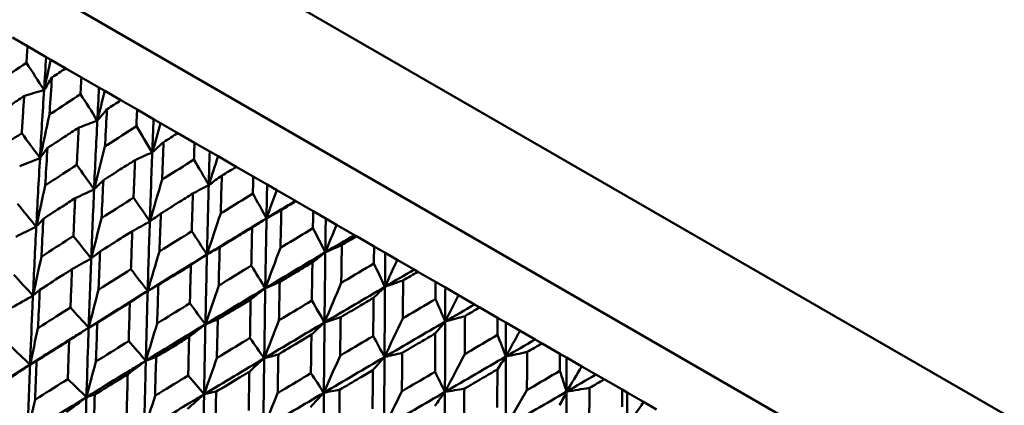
# Model space of a CAD drawing. Header units: millimetres. Extents: x 626 to 2725, y 57 to 2097.
# Tile 17 of 133: x 890 to 907, y 138 to 145. Entities that reach past the tile are written whole.
import ezdxf

# ---------------------------------------------------------------- set-up
doc = ezdxf.new("R2010")
doc.units = ezdxf.units.MM
doc.header["$LTSCALE"] = 10
doc.layers.add('Widoczne (ISO)', color=7, linetype='Continuous', lineweight=50)

msp = doc.modelspace()

# ---------------------------------------------------------------- linework, layer by layer
at = {"layer": 'Widoczne (ISO)'}
for p, q in [((883.872, 151.299), (916.78, 132.299)), ((883.754, 149.095), (914.931, 131.095)), ((889.694, 144.511), (889.43, 144.663)), ((889.694, 144.511), (890.02, 144.322)), ((890.02, 144.322), (890.099, 144.277)), ((890.099, 144.277), (890.362, 144.125)), ((890.636, 143.967), (890.362, 144.125)), ((890.636, 143.967), (890.943, 143.79)), ((890.943, 143.79), (891.045, 143.731)), ((891.045, 143.731), (891.327, 143.568)), ((891.61, 143.405), (891.327, 143.568)), ((891.61, 143.405), (891.897, 143.239)), ((891.897, 143.239), (892.021, 143.167)), ((892.021, 143.167), (892.322, 142.994)), ((892.612, 142.826), (892.322, 142.994)), ((892.612, 142.826), (892.878, 142.673)), ((892.878, 142.673), (893.025, 142.588)), ((893.025, 142.588), (893.342, 142.404)), ((893.639, 142.233), (893.342, 142.404)), ((893.639, 142.233), (893.882, 142.093)), ((893.882, 142.093), (894.051, 141.995)), ((894.051, 141.995), (894.375, 141.808)), ((894.375, 141.808), (894.384, 141.803)), ((894.687, 141.628), (894.384, 141.803)), ((894.687, 141.628), (894.906, 141.501)), ((894.906, 141.501), (895.096, 141.392)), ((895.096, 141.392), (895.407, 141.212)), ((895.407, 141.212), (895.444, 141.191)), ((895.751, 141.014), (895.444, 141.191)), ((895.751, 141.014), (895.946, 140.901)), ((895.946, 140.901), (896.156, 140.78)), ((896.156, 140.78), (896.453, 140.608)), ((896.453, 140.608), (896.517, 140.571)), ((896.827, 140.393), (896.517, 140.571)), ((896.827, 140.393), (896.997, 140.294)), ((896.997, 140.294), (897.226, 140.162)), ((897.226, 140.162), (897.508, 139.999)), ((897.508, 139.999), (897.599, 139.947)), ((897.911, 139.767), (897.599, 139.947)), ((897.911, 139.767), (898.055, 139.683)), ((898.055, 139.683), (898.303, 139.54)), ((898.303, 139.54), (898.569, 139.387)), ((898.569, 139.387), (898.687, 139.319)), ((898.999, 139.139), (898.687, 139.319)), ((898.999, 139.139), (899.117, 139.07)), ((899.117, 139.07), (899.382, 138.917)), ((899.382, 138.917), (899.63, 138.774)), ((899.63, 138.774), (899.774, 138.691)), ((900.086, 138.511), (899.774, 138.691)), ((898.423, 138.501), (898.051, 137.857)), ((900.086, 138.511), (900.177, 138.458)), ((900.177, 138.458), (900.459, 138.295)), ((900.459, 138.295), (900.688, 138.163))]:
    msp.add_line(p, q, dxfattribs=at)
msp.add_circle((880.327, 107.158), 50, dxfattribs=at)
for points, knots in [([(889.674, 144.223), (889.674, 144.223), (889.674, 144.224), (889.681, 144.32), (889.687, 144.415), (889.694, 144.511)], [0.02951568, 0.02951568, 0.02951568, 0.02951568, 0.02969929, 0.02969929, 0.05939589, 0.05939589, 0.05939589, 0.05939589]), ([(889.142, 143.859), (889.157, 143.869), (889.171, 143.88), (889.349, 144.001), (889.511, 144.112), (889.674, 144.223)], [0.0853813, 0.0853813, 0.0853813, 0.0853813, 0.09097809, 0.09097809, 0.15214536, 0.15214536, 0.15214536, 0.15214536]), ([(890.362, 144.125), (890.282, 144.072), (890.202, 144.019), (890.121, 143.966), (890.121, 143.965), (890.12, 143.965)], [0, 0, 0, 0, 0.02969567, 0.02969567, 0.02988021, 0.02988021, 0.02988021, 0.02988021]), ([(890.12, 143.965), (890.107, 143.768), (890.094, 143.571), (890.081, 143.355), (890.08, 143.337), (890.078, 143.319)], [0.0297954, 0.0297954, 0.0297954, 0.0297954, 0.09092493, 0.09092493, 0.09655955, 0.09655955, 0.09655955, 0.09655955]), ([(890.62, 143.677), (890.62, 143.678), (890.62, 143.678), (890.625, 143.775), (890.63, 143.871), (890.636, 143.967)], [0.02951568, 0.02951568, 0.02951568, 0.02951568, 0.02969929, 0.02969929, 0.05939589, 0.05939589, 0.05939589, 0.05939589]), ([(889.635, 143.641), (889.552, 143.586), (889.47, 143.531), (889.291, 143.411), (889.194, 143.345), (889.098, 143.28)], [0.03078053, 0.03078053, 0.03078053, 0.03078053, 0.06149921, 0.06149921, 0.09773041, 0.09773041, 0.09773041, 0.09773041]), ([(889.593, 142.994), (889.6, 143.111), (889.608, 143.228), (889.622, 143.444), (889.628, 143.542), (889.635, 143.641)], [0.02528165, 0.02528165, 0.02528165, 0.02528165, 0.06150593, 0.06150593, 0.09223152, 0.09223152, 0.09223152, 0.09223152]), ([(890.078, 143.319), (890.093, 143.329), (890.109, 143.339), (890.289, 143.458), (890.454, 143.568), (890.62, 143.677)], [0.0853813, 0.0853813, 0.0853813, 0.0853813, 0.09097809, 0.09097809, 0.15214536, 0.15214536, 0.15214536, 0.15214536]), ([(891.327, 143.568), (891.246, 143.516), (891.164, 143.463), (891.083, 143.411), (891.082, 143.41), (891.082, 143.41)], [0, 0, 0, 0, 0.02969567, 0.02969567, 0.02988021, 0.02988021, 0.02988021, 0.02988021]), ([(891.082, 143.41), (891.071, 143.212), (891.061, 143.013), (891.05, 142.795), (891.049, 142.777), (891.048, 142.759)], [0.0297954, 0.0297954, 0.0297954, 0.0297954, 0.09092493, 0.09092493, 0.09655955, 0.09655955, 0.09655955, 0.09655955]), ([(891.597, 143.113), (891.597, 143.113), (891.597, 143.114), (891.601, 143.211), (891.605, 143.308), (891.61, 143.405)], [0.02951568, 0.02951568, 0.02951568, 0.02951568, 0.02969929, 0.02969929, 0.05939589, 0.05939589, 0.05939589, 0.05939589]), ([(890.588, 143.091), (890.504, 143.037), (890.421, 142.982), (890.239, 142.863), (890.141, 142.799), (890.042, 142.735)], [0.03078053, 0.03078053, 0.03078053, 0.03078053, 0.06149921, 0.06149921, 0.09773041, 0.09773041, 0.09773041, 0.09773041]), ([(890.555, 142.439), (890.561, 142.557), (890.567, 142.674), (890.578, 142.891), (890.583, 142.991), (890.588, 143.091)], [0.02528165, 0.02528165, 0.02528165, 0.02528165, 0.06150593, 0.06150593, 0.09223152, 0.09223152, 0.09223152, 0.09223152]), ([(891.048, 142.759), (891.063, 142.769), (891.079, 142.779), (891.261, 142.897), (891.429, 143.005), (891.597, 143.113)], [0.0853813, 0.0853813, 0.0853813, 0.0853813, 0.09097809, 0.09097809, 0.15214536, 0.15214536, 0.15214536, 0.15214536]), ([(889.05, 142.629), (889.073, 142.644), (889.095, 142.659), (889.275, 142.781), (889.434, 142.888), (889.593, 142.994)], [0.0806421, 0.0806421, 0.0806421, 0.0806421, 0.08897282, 0.08897282, 0.14811965, 0.14811965, 0.14811965, 0.14811965]), ([(892.322, 142.994), (892.239, 142.942), (892.157, 142.89), (892.074, 142.838), (892.074, 142.838), (892.073, 142.838)], [0, 0, 0, 0, 0.02969567, 0.02969567, 0.02988021, 0.02988021, 0.02988021, 0.02988021]), ([(890.042, 142.735), (890.031, 142.543), (890.019, 142.352), (890.007, 142.133), (890.005, 142.106), (890.004, 142.079)], [0.02983351, 0.02983351, 0.02983351, 0.02983351, 0.0889495, 0.0889495, 0.09731113, 0.09731113, 0.09731113, 0.09731113]), ([(892.073, 142.838), (892.065, 142.638), (892.057, 142.438), (892.048, 142.219), (892.047, 142.201), (892.046, 142.182)], [0.0297954, 0.0297954, 0.0297954, 0.0297954, 0.09092493, 0.09092493, 0.09655955, 0.09655955, 0.09655955, 0.09655955]), ([(892.603, 142.532), (892.603, 142.533), (892.603, 142.533), (892.606, 142.631), (892.609, 142.729), (892.612, 142.826)], [0.02951568, 0.02951568, 0.02951568, 0.02951568, 0.02969929, 0.02969929, 0.05939589, 0.05939589, 0.05939589, 0.05939589]), ([(891.573, 142.522), (891.488, 142.469), (891.403, 142.415), (891.218, 142.298), (891.119, 142.234), (891.019, 142.171)], [0.03078053, 0.03078053, 0.03078053, 0.03078053, 0.06149921, 0.06149921, 0.09773041, 0.09773041, 0.09773041, 0.09773041]), ([(891.547, 141.866), (891.551, 141.985), (891.556, 142.103), (891.565, 142.322), (891.569, 142.422), (891.573, 142.522)], [0.02528165, 0.02528165, 0.02528165, 0.02528165, 0.06150593, 0.06150593, 0.09223152, 0.09223152, 0.09223152, 0.09223152]), ([(892.046, 142.182), (892.062, 142.192), (892.078, 142.202), (892.263, 142.319), (892.433, 142.425), (892.603, 142.532)], [0.0853813, 0.0853813, 0.0853813, 0.0853813, 0.09097809, 0.09097809, 0.15214536, 0.15214536, 0.15214536, 0.15214536]), ([(890.004, 142.079), (890.026, 142.094), (890.049, 142.108), (890.232, 142.229), (890.393, 142.334), (890.555, 142.439)], [0.0806421, 0.0806421, 0.0806421, 0.0806421, 0.08897282, 0.08897282, 0.14811965, 0.14811965, 0.14811965, 0.14811965]), ([(893.342, 142.404), (893.259, 142.353), (893.175, 142.302), (893.092, 142.251), (893.091, 142.251), (893.091, 142.25)], [0, 0, 0, 0, 0.02969567, 0.02969567, 0.02988021, 0.02988021, 0.02988021, 0.02988021]), ([(891.019, 142.171), (891.01, 141.978), (891.001, 141.785), (890.991, 141.565), (890.99, 141.538), (890.988, 141.51)], [0.02983351, 0.02983351, 0.02983351, 0.02983351, 0.0889495, 0.0889495, 0.09731113, 0.09731113, 0.09731113, 0.09731113]), ([(893.091, 142.25), (893.084, 142.049), (893.078, 141.848), (893.071, 141.628), (893.071, 141.61), (893.07, 141.591)], [0.0297954, 0.0297954, 0.0297954, 0.0297954, 0.09092493, 0.09092493, 0.09655955, 0.09655955, 0.09655955, 0.09655955]), ([(893.632, 141.938), (893.632, 141.938), (893.632, 141.939), (893.635, 142.037), (893.637, 142.135), (893.639, 142.233)], [0.02951568, 0.02951568, 0.02951568, 0.02951568, 0.02969929, 0.02969929, 0.05939589, 0.05939589, 0.05939589, 0.05939589]), ([(890.527, 141.856), (890.452, 141.808), (890.378, 141.76), (890.193, 141.641), (890.082, 141.57), (889.971, 141.498)], [0.03448054, 0.03448054, 0.03448054, 0.03448054, 0.06157222, 0.06157222, 0.10209717, 0.10209717, 0.10209717, 0.10209717]), ([(890.496, 141.195), (890.502, 141.327), (890.508, 141.459), (890.518, 141.679), (890.522, 141.768), (890.527, 141.856)], [0.02104899, 0.02104899, 0.02104899, 0.02104899, 0.0615671, 0.0615671, 0.08866561, 0.08866561, 0.08866561, 0.08866561]), ([(890.988, 141.51), (891.011, 141.525), (891.034, 141.54), (891.22, 141.658), (891.383, 141.762), (891.547, 141.866)], [0.0806421, 0.0806421, 0.0806421, 0.0806421, 0.08897282, 0.08897282, 0.14811965, 0.14811965, 0.14811965, 0.14811965]), ([(892.584, 141.938), (892.498, 141.885), (892.413, 141.832), (892.226, 141.716), (892.125, 141.653), (892.024, 141.591)], [0.03078053, 0.03078053, 0.03078053, 0.03078053, 0.06149921, 0.06149921, 0.09773041, 0.09773041, 0.09773041, 0.09773041]), ([(892.565, 141.278), (892.568, 141.397), (892.572, 141.516), (892.578, 141.736), (892.581, 141.837), (892.584, 141.938)], [0.02528165, 0.02528165, 0.02528165, 0.02528165, 0.06150593, 0.06150593, 0.09223152, 0.09223152, 0.09223152, 0.09223152]), ([(893.07, 141.591), (893.086, 141.601), (893.102, 141.611), (893.289, 141.726), (893.46, 141.832), (893.632, 141.938)], [0.0853813, 0.0853813, 0.0853813, 0.0853813, 0.09097809, 0.09097809, 0.15214536, 0.15214536, 0.15214536, 0.15214536]), ([(894.13, 141.65), (894.126, 141.448), (894.121, 141.246), (894.116, 141.025), (894.116, 141.007), (894.115, 140.988)], [0.0297954, 0.0297954, 0.0297954, 0.0297954, 0.09092493, 0.09092493, 0.09655955, 0.09655955, 0.09655955, 0.09655955]), ([(894.384, 141.803), (894.3, 141.752), (894.216, 141.702), (894.131, 141.651), (894.131, 141.65), (894.13, 141.65)], [0, 0, 0, 0, 0.02969567, 0.02969567, 0.02988021, 0.02988021, 0.02988021, 0.02988021]), ([(889.971, 141.498), (889.961, 141.305), (889.951, 141.112), (889.94, 140.891), (889.938, 140.862), (889.937, 140.834)], [0.02530969, 0.02530969, 0.02530969, 0.02530969, 0.08465152, 0.08465152, 0.09334823, 0.09334823, 0.09334823, 0.09334823]), ([(892.024, 141.591), (892.017, 141.397), (892.01, 141.203), (892.002, 140.981), (892.001, 140.954), (892, 140.926)], [0.02983351, 0.02983351, 0.02983351, 0.02983351, 0.0889495, 0.0889495, 0.09731113, 0.09731113, 0.09731113, 0.09731113]), ([(894.682, 141.331), (894.682, 141.332), (894.682, 141.333), (894.684, 141.432), (894.685, 141.53), (894.687, 141.628)], [0.02951568, 0.02951568, 0.02951568, 0.02951568, 0.02969929, 0.02969929, 0.05939589, 0.05939589, 0.05939589, 0.05939589]), ([(893.619, 141.341), (893.532, 141.288), (893.446, 141.236), (893.257, 141.121), (893.155, 141.059), (893.053, 140.996)], [0.03078053, 0.03078053, 0.03078053, 0.03078053, 0.06149921, 0.06149921, 0.09773041, 0.09773041, 0.09773041, 0.09773041]), ([(893.605, 140.678), (893.608, 140.797), (893.61, 140.917), (893.615, 141.138), (893.617, 141.239), (893.619, 141.341)], [0.02528165, 0.02528165, 0.02528165, 0.02528165, 0.06150593, 0.06150593, 0.09223152, 0.09223152, 0.09223152, 0.09223152]), ([(894.115, 140.988), (894.131, 140.997), (894.147, 141.007), (894.336, 141.122), (894.509, 141.227), (894.682, 141.331)], [0.0853813, 0.0853813, 0.0853813, 0.0853813, 0.09097809, 0.09097809, 0.15214536, 0.15214536, 0.15214536, 0.15214536]), ([(889.937, 140.834), (889.96, 140.849), (889.984, 140.865), (890.17, 140.985), (890.333, 141.09), (890.496, 141.195)], [0.07597559, 0.07597559, 0.07597559, 0.07597559, 0.08464777, 0.08464777, 0.14401425, 0.14401425, 0.14401425, 0.14401425]), ([(891.525, 141.279), (891.45, 141.232), (891.375, 141.185), (891.187, 141.067), (891.075, 140.996), (890.963, 140.926)], [0.03448054, 0.03448054, 0.03448054, 0.03448054, 0.06157222, 0.06157222, 0.10209717, 0.10209717, 0.10209717, 0.10209717]), ([(891.502, 140.614), (891.506, 140.747), (891.511, 140.88), (891.519, 141.102), (891.522, 141.19), (891.525, 141.279)], [0.02104899, 0.02104899, 0.02104899, 0.02104899, 0.0615671, 0.0615671, 0.08866561, 0.08866561, 0.08866561, 0.08866561]), ([(892, 140.926), (892.023, 140.941), (892.046, 140.955), (892.235, 141.073), (892.4, 141.175), (892.565, 141.278)], [0.0806421, 0.0806421, 0.0806421, 0.0806421, 0.08897282, 0.08897282, 0.14811965, 0.14811965, 0.14811965, 0.14811965]), ([(895.444, 141.191), (895.359, 141.141), (895.275, 141.09), (895.189, 141.04), (895.189, 141.04), (895.188, 141.039)], [0, 0, 0, 0, 0.02969567, 0.02969567, 0.02988021, 0.02988021, 0.02988021, 0.02988021]), ([(893.053, 140.996), (893.047, 140.802), (893.042, 140.607), (893.036, 140.384), (893.036, 140.356), (893.035, 140.329)], [0.02983351, 0.02983351, 0.02983351, 0.02983351, 0.0889495, 0.0889495, 0.09731113, 0.09731113, 0.09731113, 0.09731113]), ([(895.188, 141.039), (895.185, 140.837), (895.181, 140.634), (895.178, 140.412), (895.177, 140.393), (895.177, 140.375)], [0.0297954, 0.0297954, 0.0297954, 0.0297954, 0.09092493, 0.09092493, 0.09655955, 0.09655955, 0.09655955, 0.09655955]), ([(895.748, 140.716), (895.748, 140.717), (895.748, 140.717), (895.749, 140.817), (895.75, 140.915), (895.751, 141.014)], [0.02951568, 0.02951568, 0.02951568, 0.02951568, 0.02969929, 0.02969929, 0.05939589, 0.05939589, 0.05939589, 0.05939589]), ([(890.963, 140.926), (890.954, 140.732), (890.946, 140.537), (890.938, 140.315), (890.936, 140.286), (890.935, 140.258)], [0.02530969, 0.02530969, 0.02530969, 0.02530969, 0.08465152, 0.08465152, 0.09334823, 0.09334823, 0.09334823, 0.09334823]), ([(890.471, 140.614), (890.407, 140.574), (890.342, 140.533), (890.154, 140.413), (890.031, 140.334), (889.908, 140.256)], [0.03825175, 0.03825175, 0.03825175, 0.03825175, 0.06160817, 0.06160817, 0.10638617, 0.10638617, 0.10638617, 0.10638617]), ([(890.444, 139.946), (890.45, 140.093), (890.456, 140.239), (890.465, 140.462), (890.468, 140.538), (890.471, 140.614)], [0.01681985, 0.01681985, 0.01681985, 0.01681985, 0.06159108, 0.06159108, 0.08495433, 0.08495433, 0.08495433, 0.08495433]), ([(890.935, 140.258), (890.959, 140.273), (890.983, 140.288), (891.172, 140.407), (891.337, 140.511), (891.502, 140.614)], [0.07597559, 0.07597559, 0.07597559, 0.07597559, 0.08464777, 0.08464777, 0.14401425, 0.14401425, 0.14401425, 0.14401425]), ([(892.549, 140.688), (892.473, 140.641), (892.397, 140.595), (892.207, 140.478), (892.094, 140.408), (891.98, 140.338)], [0.03448054, 0.03448054, 0.03448054, 0.03448054, 0.06157222, 0.06157222, 0.10209717, 0.10209717, 0.10209717, 0.10209717]), ([(892.532, 140.02), (892.535, 140.153), (892.538, 140.287), (892.544, 140.51), (892.547, 140.599), (892.549, 140.688)], [0.02104899, 0.02104899, 0.02104899, 0.02104899, 0.0615671, 0.0615671, 0.08866561, 0.08866561, 0.08866561, 0.08866561]), ([(893.035, 140.329), (893.058, 140.343), (893.082, 140.357), (893.272, 140.474), (893.438, 140.576), (893.605, 140.678)], [0.0806421, 0.0806421, 0.0806421, 0.0806421, 0.08897282, 0.08897282, 0.14811965, 0.14811965, 0.14811965, 0.14811965]), ([(894.673, 140.732), (894.586, 140.68), (894.498, 140.628), (894.308, 140.514), (894.205, 140.452), (894.102, 140.391)], [0.03078053, 0.03078053, 0.03078053, 0.03078053, 0.06149921, 0.06149921, 0.09773041, 0.09773041, 0.09773041, 0.09773041]), ([(894.664, 140.067), (894.665, 140.187), (894.667, 140.307), (894.67, 140.529), (894.672, 140.631), (894.673, 140.732)], [0.02528165, 0.02528165, 0.02528165, 0.02528165, 0.06150593, 0.06150593, 0.09223152, 0.09223152, 0.09223152, 0.09223152]), ([(895.177, 140.375), (895.193, 140.384), (895.209, 140.394), (895.399, 140.508), (895.573, 140.612), (895.748, 140.716)], [0.0853813, 0.0853813, 0.0853813, 0.0853813, 0.09097809, 0.09097809, 0.15214536, 0.15214536, 0.15214536, 0.15214536]), ([(896.517, 140.571), (896.432, 140.521), (896.347, 140.471), (896.261, 140.421), (896.261, 140.421), (896.26, 140.42)], [0, 0, 0, 0, 0.02969567, 0.02969567, 0.02988021, 0.02988021, 0.02988021, 0.02988021]), ([(891.98, 140.338), (891.974, 140.143), (891.968, 139.948), (891.961, 139.724), (891.96, 139.695), (891.959, 139.666)], [0.02530969, 0.02530969, 0.02530969, 0.02530969, 0.08465152, 0.08465152, 0.09334823, 0.09334823, 0.09334823, 0.09334823]), ([(894.102, 140.391), (894.098, 140.195), (894.094, 139.999), (894.09, 139.776), (894.089, 139.748), (894.089, 139.72)], [0.02983351, 0.02983351, 0.02983351, 0.02983351, 0.0889495, 0.0889495, 0.09731113, 0.09731113, 0.09731113, 0.09731113]), ([(896.26, 140.42), (896.257, 140.217), (896.255, 140.014), (896.252, 139.792), (896.252, 139.773), (896.252, 139.754)], [0.0297954, 0.0297954, 0.0297954, 0.0297954, 0.09092493, 0.09092493, 0.09655955, 0.09655955, 0.09655955, 0.09655955]), ([(896.825, 140.094), (896.825, 140.095), (896.825, 140.095), (896.826, 140.195), (896.826, 140.294), (896.827, 140.393)], [0.02951568, 0.02951568, 0.02951568, 0.02951568, 0.02969929, 0.02969929, 0.05939589, 0.05939589, 0.05939589, 0.05939589]), ([(889.738, 138.949), (889.75, 139.248), (889.762, 139.547), (889.78, 139.949), (889.784, 140.052), (889.789, 140.156)], [0.3692784, 0.3692784, 0.3692784, 0.3692784, 0.4608442, 0.4608442, 0.492629, 0.492629, 0.492629, 0.492629]), ([(889.908, 140.256), (889.899, 140.061), (889.89, 139.867), (889.88, 139.643), (889.878, 139.614), (889.877, 139.586)], [0.02053386, 0.02053386, 0.02053386, 0.02053386, 0.08016461, 0.08016461, 0.08898694, 0.08898694, 0.08898694, 0.08898694]), ([(895.742, 140.115), (895.654, 140.063), (895.566, 140.011), (895.375, 139.898), (895.271, 139.837), (895.168, 139.776)], [0.03078053, 0.03078053, 0.03078053, 0.03078053, 0.06149921, 0.06149921, 0.09773041, 0.09773041, 0.09773041, 0.09773041]), ([(895.736, 139.448), (895.737, 139.568), (895.738, 139.689), (895.74, 139.911), (895.741, 140.013), (895.742, 140.115)], [0.02528165, 0.02528165, 0.02528165, 0.02528165, 0.06150593, 0.06150593, 0.09223152, 0.09223152, 0.09223152, 0.09223152]), ([(896.252, 139.754), (896.268, 139.764), (896.284, 139.773), (896.475, 139.887), (896.65, 139.99), (896.825, 140.094)], [0.0853813, 0.0853813, 0.0853813, 0.0853813, 0.09097809, 0.09097809, 0.15214536, 0.15214536, 0.15214536, 0.15214536]), ([(889.877, 139.586), (889.901, 139.601), (889.926, 139.617), (890.114, 139.737), (890.279, 139.842), (890.444, 139.946)], [0.07138254, 0.07138254, 0.07138254, 0.07138254, 0.08018544, 0.08018544, 0.13983561, 0.13983561, 0.13983561, 0.13983561]), ([(891.483, 140.03), (891.418, 139.99), (891.352, 139.949), (891.162, 139.831), (891.038, 139.753), (890.913, 139.676)], [0.03825175, 0.03825175, 0.03825175, 0.03825175, 0.06160817, 0.06160817, 0.10638617, 0.10638617, 0.10638617, 0.10638617]), ([(891.462, 139.359), (891.466, 139.506), (891.471, 139.653), (891.478, 139.877), (891.48, 139.954), (891.483, 140.03)], [0.01681985, 0.01681985, 0.01681985, 0.01681985, 0.06159108, 0.06159108, 0.08495433, 0.08495433, 0.08495433, 0.08495433]), ([(891.959, 139.666), (891.983, 139.681), (892.008, 139.697), (892.198, 139.814), (892.365, 139.917), (892.532, 140.02)], [0.07597559, 0.07597559, 0.07597559, 0.07597559, 0.08464777, 0.08464777, 0.14401425, 0.14401425, 0.14401425, 0.14401425]), ([(893.594, 140.085), (893.517, 140.039), (893.44, 139.992), (893.249, 139.877), (893.134, 139.807), (893.02, 139.738)], [0.03448054, 0.03448054, 0.03448054, 0.03448054, 0.06157222, 0.06157222, 0.10209717, 0.10209717, 0.10209717, 0.10209717]), ([(893.582, 139.414), (893.584, 139.548), (893.586, 139.682), (893.59, 139.906), (893.592, 139.995), (893.594, 140.085)], [0.02104899, 0.02104899, 0.02104899, 0.02104899, 0.0615671, 0.0615671, 0.08866561, 0.08866561, 0.08866561, 0.08866561]), ([(894.089, 139.72), (894.112, 139.735), (894.136, 139.749), (894.328, 139.864), (894.496, 139.965), (894.664, 140.067)], [0.0806421, 0.0806421, 0.0806421, 0.0806421, 0.08897282, 0.08897282, 0.14811965, 0.14811965, 0.14811965, 0.14811965]), ([(897.599, 139.947), (897.514, 139.897), (897.428, 139.847), (897.343, 139.797), (897.342, 139.796), (897.341, 139.796)], [0, 0, 0, 0, 0.02969567, 0.02969567, 0.02988021, 0.02988021, 0.02988021, 0.02988021]), ([(895.168, 139.776), (895.165, 139.579), (895.162, 139.383), (895.158, 139.159), (895.158, 139.131), (895.158, 139.103)], [0.02983351, 0.02983351, 0.02983351, 0.02983351, 0.0889495, 0.0889495, 0.09731113, 0.09731113, 0.09731113, 0.09731113]), ([(897.341, 139.796), (897.339, 139.592), (897.338, 139.389), (897.335, 139.166), (897.335, 139.148), (897.335, 139.129)], [0.0297954, 0.0297954, 0.0297954, 0.0297954, 0.09092493, 0.09092493, 0.09655955, 0.09655955, 0.09655955, 0.09655955]), ([(897.91, 139.468), (897.91, 139.469), (897.91, 139.469), (897.91, 139.569), (897.911, 139.668), (897.911, 139.767)], [0.02951568, 0.02951568, 0.02951568, 0.02951568, 0.02969929, 0.02969929, 0.05939589, 0.05939589, 0.05939589, 0.05939589]), ([(889.738, 138.949), (889.991, 139.109), (890.244, 139.268), (890.586, 139.483), (890.674, 139.538), (890.763, 139.593)], [0.3692784, 0.3692784, 0.3692784, 0.3692784, 0.4608442, 0.4608442, 0.492629, 0.492629, 0.492629, 0.492629]), ([(890.724, 138.379), (890.733, 138.68), (890.742, 138.981), (890.756, 139.385), (890.759, 139.489), (890.763, 139.593)], [0.3692784, 0.3692784, 0.3692784, 0.3692784, 0.4608442, 0.4608442, 0.492629, 0.492629, 0.492629, 0.492629]), ([(890.913, 139.676), (890.906, 139.48), (890.899, 139.284), (890.891, 139.059), (890.89, 139.031), (890.889, 139.002)], [0.02053386, 0.02053386, 0.02053386, 0.02053386, 0.08016461, 0.08016461, 0.08898694, 0.08898694, 0.08898694, 0.08898694]), ([(893.02, 139.738), (893.015, 139.542), (893.01, 139.346), (893.005, 139.121), (893.005, 139.092), (893.004, 139.063)], [0.02530969, 0.02530969, 0.02530969, 0.02530969, 0.08465152, 0.08465152, 0.09334823, 0.09334823, 0.09334823, 0.09334823]), ([(892.518, 139.433), (892.452, 139.393), (892.386, 139.353), (892.194, 139.236), (892.068, 139.159), (891.942, 139.081)], [0.03825175, 0.03825175, 0.03825175, 0.03825175, 0.06160817, 0.06160817, 0.10638617, 0.10638617, 0.10638617, 0.10638617]), ([(892.502, 138.758), (892.506, 138.906), (892.509, 139.054), (892.514, 139.279), (892.516, 139.356), (892.518, 139.433)], [0.01681985, 0.01681985, 0.01681985, 0.01681985, 0.06159108, 0.06159108, 0.08495433, 0.08495433, 0.08495433, 0.08495433]), ([(893.004, 139.063), (893.028, 139.078), (893.053, 139.093), (893.245, 139.21), (893.413, 139.312), (893.582, 139.414)], [0.07597559, 0.07597559, 0.07597559, 0.07597559, 0.08464777, 0.08464777, 0.14401425, 0.14401425, 0.14401425, 0.14401425]), ([(894.656, 139.472), (894.578, 139.426), (894.501, 139.38), (894.308, 139.265), (894.193, 139.196), (894.078, 139.127)], [0.03448054, 0.03448054, 0.03448054, 0.03448054, 0.06157222, 0.06157222, 0.10209717, 0.10209717, 0.10209717, 0.10209717]), ([(894.647, 138.798), (894.649, 138.933), (894.651, 139.067), (894.653, 139.292), (894.655, 139.382), (894.656, 139.472)], [0.02104899, 0.02104899, 0.02104899, 0.02104899, 0.0615671, 0.0615671, 0.08866561, 0.08866561, 0.08866561, 0.08866561]), ([(895.158, 139.103), (895.181, 139.117), (895.205, 139.132), (895.398, 139.246), (895.567, 139.347), (895.736, 139.448)], [0.0806421, 0.0806421, 0.0806421, 0.0806421, 0.08897282, 0.08897282, 0.14811965, 0.14811965, 0.14811965, 0.14811965]), ([(896.821, 139.492), (896.733, 139.44), (896.645, 139.389), (896.453, 139.276), (896.349, 139.215), (896.245, 139.154)], [0.03078053, 0.03078053, 0.03078053, 0.03078053, 0.06149921, 0.06149921, 0.09773041, 0.09773041, 0.09773041, 0.09773041]), ([(896.817, 138.823), (896.818, 138.944), (896.819, 139.064), (896.82, 139.287), (896.821, 139.39), (896.821, 139.492)], [0.02528165, 0.02528165, 0.02528165, 0.02528165, 0.06150593, 0.06150593, 0.09223152, 0.09223152, 0.09223152, 0.09223152]), ([(897.335, 139.129), (897.351, 139.138), (897.367, 139.148), (897.559, 139.261), (897.734, 139.364), (897.91, 139.468)], [0.0853813, 0.0853813, 0.0853813, 0.0853813, 0.09097809, 0.09097809, 0.15214536, 0.15214536, 0.15214536, 0.15214536]), ([(890.422, 139.368), (890.368, 139.334), (890.313, 139.3), (890.123, 139.18), (889.988, 139.095), (889.852, 139.009)], [0.04208868, 0.04208868, 0.04208868, 0.04208868, 0.06158988, 0.06158988, 0.11059803, 0.11059803, 0.11059803, 0.11059803]), ([(890.398, 138.694), (890.403, 138.855), (890.409, 139.016), (890.417, 139.24), (890.419, 139.304), (890.422, 139.368)], [0.01259731, 0.01259731, 0.01259731, 0.01259731, 0.06159863, 0.06159863, 0.08110666, 0.08110666, 0.08110666, 0.08110666]), ([(890.889, 139.002), (890.913, 139.017), (890.938, 139.032), (891.129, 139.151), (891.295, 139.255), (891.462, 139.359)], [0.07138254, 0.07138254, 0.07138254, 0.07138254, 0.08018544, 0.08018544, 0.13983561, 0.13983561, 0.13983561, 0.13983561]), ([(898.687, 139.319), (898.601, 139.269), (898.515, 139.219), (898.429, 139.169), (898.429, 139.169), (898.428, 139.169)], [0, 0, 0, 0, 0.02969567, 0.02969567, 0.02988021, 0.02988021, 0.02988021, 0.02988021]), ([(891.942, 139.081), (891.936, 138.885), (891.931, 138.688), (891.925, 138.462), (891.924, 138.433), (891.924, 138.404)], [0.02053386, 0.02053386, 0.02053386, 0.02053386, 0.08016461, 0.08016461, 0.08898694, 0.08898694, 0.08898694, 0.08898694]), ([(894.078, 139.127), (894.074, 138.93), (894.071, 138.734), (894.067, 138.508), (894.066, 138.479), (894.066, 138.45)], [0.02530969, 0.02530969, 0.02530969, 0.02530969, 0.08465152, 0.08465152, 0.09334823, 0.09334823, 0.09334823, 0.09334823]), ([(896.245, 139.154), (896.242, 138.957), (896.24, 138.76), (896.238, 138.536), (896.237, 138.508), (896.237, 138.48)], [0.02983351, 0.02983351, 0.02983351, 0.02983351, 0.0889495, 0.0889495, 0.09731113, 0.09731113, 0.09731113, 0.09731113]), ([(898.428, 139.169), (898.427, 138.965), (898.425, 138.761), (898.423, 138.539), (898.423, 138.52), (898.423, 138.501)], [0.0297954, 0.0297954, 0.0297954, 0.0297954, 0.09092493, 0.09092493, 0.09655955, 0.09655955, 0.09655955, 0.09655955]), ([(898.998, 138.84), (898.998, 138.84), (898.998, 138.841), (898.998, 138.941), (898.999, 139.04), (898.999, 139.139)], [0.02951568, 0.02951568, 0.02951568, 0.02951568, 0.02969929, 0.02969929, 0.05939589, 0.05939589, 0.05939589, 0.05939589]), ([(889.852, 139.009), (889.844, 138.813), (889.836, 138.617), (889.827, 138.392), (889.826, 138.363), (889.825, 138.334)], [0.01556037, 0.01556037, 0.01556037, 0.01556037, 0.07555527, 0.07555527, 0.08428623, 0.08428623, 0.08428623, 0.08428623]), ([(890.724, 138.379), (890.98, 138.537), (891.237, 138.695), (891.583, 138.908), (891.672, 138.962), (891.761, 139.017)], [0.3692784, 0.3692784, 0.3692784, 0.3692784, 0.4608442, 0.4608442, 0.492629, 0.492629, 0.492629, 0.492629]), ([(891.733, 137.797), (891.74, 138.099), (891.746, 138.401), (891.756, 138.808), (891.759, 138.912), (891.761, 139.017)], [0.3692784, 0.3692784, 0.3692784, 0.3692784, 0.4608442, 0.4608442, 0.492629, 0.492629, 0.492629, 0.492629]), ([(891.445, 138.777), (891.391, 138.743), (891.336, 138.71), (891.144, 138.591), (891.007, 138.507), (890.87, 138.422)], [0.04208868, 0.04208868, 0.04208868, 0.04208868, 0.06158988, 0.06158988, 0.11059803, 0.11059803, 0.11059803, 0.11059803]), ([(891.427, 138.1), (891.432, 138.261), (891.436, 138.423), (891.442, 138.648), (891.444, 138.713), (891.445, 138.777)], [0.01259731, 0.01259731, 0.01259731, 0.01259731, 0.06159863, 0.06159863, 0.08110666, 0.08110666, 0.08110666, 0.08110666]), ([(891.924, 138.404), (891.948, 138.419), (891.973, 138.434), (892.166, 138.552), (892.334, 138.655), (892.502, 138.758)], [0.07138254, 0.07138254, 0.07138254, 0.07138254, 0.08018544, 0.08018544, 0.13983561, 0.13983561, 0.13983561, 0.13983561]), ([(893.572, 138.824), (893.505, 138.785), (893.439, 138.745), (893.245, 138.629), (893.118, 138.552), (892.991, 138.476)], [0.03825175, 0.03825175, 0.03825175, 0.03825175, 0.06160817, 0.06160817, 0.10638617, 0.10638617, 0.10638617, 0.10638617]), ([(893.561, 138.147), (893.563, 138.295), (893.565, 138.444), (893.569, 138.67), (893.57, 138.747), (893.572, 138.824)], [0.01681985, 0.01681985, 0.01681985, 0.01681985, 0.06159108, 0.06159108, 0.08495433, 0.08495433, 0.08495433, 0.08495433]), ([(894.066, 138.45), (894.091, 138.465), (894.115, 138.48), (894.309, 138.596), (894.478, 138.697), (894.647, 138.798)], [0.07597559, 0.07597559, 0.07597559, 0.07597559, 0.08464777, 0.08464777, 0.14401425, 0.14401425, 0.14401425, 0.14401425]), ([(895.73, 138.851), (895.653, 138.806), (895.575, 138.76), (895.381, 138.646), (895.265, 138.577), (895.149, 138.508)], [0.03448054, 0.03448054, 0.03448054, 0.03448054, 0.06157222, 0.06157222, 0.10209717, 0.10209717, 0.10209717, 0.10209717]), ([(895.725, 138.176), (895.726, 138.311), (895.727, 138.446), (895.729, 138.671), (895.73, 138.761), (895.73, 138.851)], [0.02104899, 0.02104899, 0.02104899, 0.02104899, 0.0615671, 0.0615671, 0.08866561, 0.08866561, 0.08866561, 0.08866561]), ([(896.237, 138.48), (896.261, 138.494), (896.285, 138.508), (896.478, 138.623), (896.648, 138.723), (896.817, 138.823)], [0.0806421, 0.0806421, 0.0806421, 0.0806421, 0.08897282, 0.08897282, 0.14811965, 0.14811965, 0.14811965, 0.14811965]), ([(897.907, 138.865), (897.819, 138.813), (897.731, 138.762), (897.538, 138.649), (897.434, 138.588), (897.329, 138.528)], [0.03078053, 0.03078053, 0.03078053, 0.03078053, 0.06149921, 0.06149921, 0.09773041, 0.09773041, 0.09773041, 0.09773041]), ([(897.904, 138.196), (897.905, 138.316), (897.905, 138.437), (897.906, 138.66), (897.907, 138.763), (897.907, 138.865)], [0.02528165, 0.02528165, 0.02528165, 0.02528165, 0.06150593, 0.06150593, 0.09223152, 0.09223152, 0.09223152, 0.09223152]), ([(898.423, 138.501), (898.439, 138.51), (898.455, 138.52), (898.647, 138.633), (898.822, 138.736), (898.998, 138.84)], [0.0853813, 0.0853813, 0.0853813, 0.0853813, 0.09097809, 0.09097809, 0.15214536, 0.15214536, 0.15214536, 0.15214536]), ([(889.825, 138.334), (889.849, 138.35), (889.873, 138.365), (890.064, 138.485), (890.231, 138.59), (890.398, 138.694)], [0.06686277, 0.06686277, 0.06686277, 0.06686277, 0.07557848, 0.07557848, 0.13558897, 0.13558897, 0.13558897, 0.13558897]), ([(899.516, 138.54), (899.515, 138.337), (899.513, 138.133), (899.511, 137.911), (899.51, 137.892), (899.51, 137.873)], [0.0297954, 0.0297954, 0.0297954, 0.0297954, 0.09092493, 0.09092493, 0.09655955, 0.09655955, 0.09655955, 0.09655955]), ([(899.774, 138.691), (899.689, 138.641), (899.603, 138.591), (899.517, 138.541), (899.517, 138.541), (899.516, 138.54)], [0, 0, 0, 0, 0.02969567, 0.02969567, 0.02988021, 0.02988021, 0.02988021, 0.02988021]), ([(890.87, 138.422), (890.863, 138.224), (890.857, 138.027), (890.85, 137.801), (890.85, 137.772), (890.849, 137.743)], [0.01556037, 0.01556037, 0.01556037, 0.01556037, 0.07555527, 0.07555527, 0.08428623, 0.08428623, 0.08428623, 0.08428623]), ([(891.733, 137.797), (891.992, 137.953), (892.251, 138.11), (892.6, 138.32), (892.69, 138.375), (892.78, 138.429)], [0.3692784, 0.3692784, 0.3692784, 0.3692784, 0.4608442, 0.4608442, 0.492629, 0.492629, 0.492629, 0.492629]), ([(892.761, 137.203), (892.765, 137.507), (892.77, 137.81), (892.777, 138.218), (892.778, 138.324), (892.78, 138.429)], [0.3692784, 0.3692784, 0.3692784, 0.3692784, 0.4608442, 0.4608442, 0.492629, 0.492629, 0.492629, 0.492629]), ([(892.991, 138.476), (892.987, 138.278), (892.983, 138.081), (892.979, 137.854), (892.978, 137.825), (892.978, 137.796)], [0.02053386, 0.02053386, 0.02053386, 0.02053386, 0.08016461, 0.08016461, 0.08898694, 0.08898694, 0.08898694, 0.08898694]), ([(895.149, 138.508), (895.147, 138.311), (895.144, 138.114), (895.141, 137.887), (895.141, 137.859), (895.141, 137.83)], [0.02530969, 0.02530969, 0.02530969, 0.02530969, 0.08465152, 0.08465152, 0.09334823, 0.09334823, 0.09334823, 0.09334823]), ([(897.329, 138.528), (897.327, 138.331), (897.326, 138.134), (897.324, 137.909), (897.323, 137.881), (897.323, 137.853)], [0.02983351, 0.02983351, 0.02983351, 0.02983351, 0.0889495, 0.0889495, 0.09731113, 0.09731113, 0.09731113, 0.09731113]), ([(900.085, 138.212), (900.085, 138.213), (900.085, 138.213), (900.085, 138.313), (900.086, 138.412), (900.086, 138.511)], [0.02951568, 0.02951568, 0.02951568, 0.02951568, 0.02969929, 0.02969929, 0.05939589, 0.05939589, 0.05939589, 0.05939589])]:
    msp.add_open_spline(points, degree=3, knots=knots, dxfattribs=at)
for points in [[(889.983, 143.748), (889.88, 143.907), (889.777, 144.065), (889.674, 144.223)], [(889.983, 143.748), (889.996, 143.94), (890.008, 144.131), (890.02, 144.322)], [(890.099, 144.277), (890.06, 144.101), (890.022, 143.924), (889.983, 143.748)], [(889.983, 143.748), (890.029, 143.821), (890.075, 143.893), (890.12, 143.965)], [(889.635, 143.641), (889.751, 143.677), (889.867, 143.713), (889.983, 143.748)], [(889.912, 142.557), (889.935, 142.955), (889.958, 143.352), (889.983, 143.748)], [(890.914, 143.211), (890.923, 143.404), (890.933, 143.597), (890.943, 143.79)], [(891.045, 143.731), (891.001, 143.558), (890.957, 143.384), (890.914, 143.211)], [(890.914, 143.211), (890.816, 143.367), (890.718, 143.522), (890.62, 143.677)], [(890.914, 143.211), (890.97, 143.278), (891.026, 143.344), (891.082, 143.41)], [(890.078, 143.319), (890.022, 143.064), (889.967, 142.81), (889.912, 142.557)], [(890.588, 143.091), (890.697, 143.131), (890.805, 143.171), (890.914, 143.211)], [(890.857, 142.011), (890.875, 142.412), (890.894, 142.812), (890.914, 143.211)], [(891.874, 142.657), (891.881, 142.851), (891.889, 143.045), (891.897, 143.239)], [(891.874, 142.657), (891.782, 142.809), (891.689, 142.961), (891.597, 143.113)], [(892.021, 143.167), (891.972, 142.997), (891.923, 142.827), (891.874, 142.657)], [(889.912, 142.557), (889.805, 142.702), (889.699, 142.848), (889.593, 142.994)], [(889.912, 142.557), (889.955, 142.616), (889.999, 142.675), (890.042, 142.735)], [(891.048, 142.759), (890.984, 142.509), (890.92, 142.26), (890.857, 142.011)], [(891.874, 142.657), (891.94, 142.717), (892.007, 142.777), (892.073, 142.838)], [(892.861, 142.087), (892.866, 142.282), (892.872, 142.478), (892.878, 142.673)], [(889.557, 142.416), (889.675, 142.463), (889.794, 142.51), (889.912, 142.557)], [(889.847, 141.359), (889.867, 141.759), (889.889, 142.158), (889.912, 142.557)], [(891.573, 142.522), (891.673, 142.567), (891.774, 142.612), (891.874, 142.657)], [(891.832, 141.448), (891.845, 141.852), (891.859, 142.255), (891.874, 142.657)], [(892.861, 142.087), (892.775, 142.235), (892.689, 142.384), (892.603, 142.532)], [(893.025, 142.588), (892.97, 142.421), (892.915, 142.254), (892.861, 142.087)], [(890.857, 142.011), (890.757, 142.153), (890.656, 142.296), (890.555, 142.439)], [(890.857, 142.011), (890.911, 142.064), (890.965, 142.117), (891.019, 142.171)], [(892.046, 142.182), (891.974, 141.937), (891.903, 141.692), (891.832, 141.448)], [(892.861, 142.087), (892.938, 142.141), (893.014, 142.196), (893.091, 142.25)], [(890.004, 142.079), (889.951, 141.838), (889.899, 141.598), (889.847, 141.359)], [(890.527, 141.856), (890.637, 141.907), (890.747, 141.959), (890.857, 142.011)], [(890.807, 140.804), (890.823, 141.207), (890.84, 141.609), (890.857, 142.011)], [(892.584, 141.938), (892.677, 141.988), (892.769, 142.038), (892.861, 142.087)], [(892.83, 140.872), (892.84, 141.277), (892.85, 141.682), (892.861, 142.087)], [(893.871, 141.504), (893.874, 141.7), (893.878, 141.897), (893.882, 142.093)], [(894.051, 141.995), (893.99, 141.831), (893.93, 141.668), (893.871, 141.504)], [(891.832, 141.448), (891.737, 141.587), (891.642, 141.727), (891.547, 141.866)], [(893.871, 141.504), (893.791, 141.649), (893.712, 141.793), (893.632, 141.938)], [(889.847, 141.359), (889.738, 141.492), (889.628, 141.626), (889.519, 141.759)], [(893.871, 141.504), (894.039, 141.606), (894.207, 141.707), (894.375, 141.808)], [(893.871, 141.504), (893.957, 141.553), (894.044, 141.601), (894.13, 141.65)], [(889.847, 141.359), (889.888, 141.405), (889.93, 141.451), (889.971, 141.498)], [(890.988, 141.51), (890.927, 141.275), (890.867, 141.039), (890.807, 140.804)], [(891.832, 141.448), (891.896, 141.496), (891.96, 141.543), (892.024, 141.591)], [(893.07, 141.591), (892.99, 141.351), (892.91, 141.111), (892.83, 140.872)], [(892.83, 140.872), (893.176, 141.083), (893.523, 141.294), (893.871, 141.504)], [(893.619, 141.341), (893.703, 141.395), (893.787, 141.45), (893.871, 141.504)], [(893.849, 140.283), (893.856, 140.691), (893.863, 141.098), (893.871, 141.504)], [(894.899, 140.911), (894.901, 141.108), (894.904, 141.305), (894.906, 141.501)], [(889.487, 141.183), (889.607, 141.242), (889.727, 141.3), (889.847, 141.359)], [(889.789, 140.156), (889.807, 140.557), (889.826, 140.958), (889.847, 141.359)], [(891.525, 141.279), (891.627, 141.336), (891.729, 141.392), (891.832, 141.448)], [(891.794, 140.235), (891.806, 140.64), (891.818, 141.044), (891.832, 141.448)], [(894.899, 140.911), (894.827, 141.051), (894.754, 141.191), (894.682, 141.331)], [(895.096, 141.392), (895.03, 141.231), (894.964, 141.071), (894.899, 140.911)], [(890.807, 140.804), (890.704, 140.934), (890.6, 141.065), (890.496, 141.195)], [(892.83, 140.872), (892.742, 141.007), (892.653, 141.143), (892.565, 141.278)], [(894.899, 140.911), (895.068, 141.011), (895.238, 141.112), (895.407, 141.212)], [(892.83, 140.872), (892.904, 140.913), (892.979, 140.955), (893.053, 140.996)], [(894.115, 140.988), (894.026, 140.753), (893.937, 140.518), (893.849, 140.283)], [(894.899, 140.911), (894.995, 140.953), (895.092, 140.996), (895.188, 141.039)], [(889.937, 140.834), (889.887, 140.608), (889.838, 140.381), (889.789, 140.156)], [(890.471, 140.614), (890.583, 140.678), (890.695, 140.741), (890.807, 140.804)], [(890.763, 139.593), (890.777, 139.998), (890.791, 140.401), (890.807, 140.804)], [(890.807, 140.804), (890.859, 140.845), (890.911, 140.885), (890.963, 140.926)], [(892, 140.926), (891.931, 140.695), (891.862, 140.465), (891.794, 140.235)], [(891.794, 140.235), (892.138, 140.448), (892.484, 140.66), (892.83, 140.872)], [(892.549, 140.688), (892.643, 140.749), (892.736, 140.811), (892.83, 140.872)], [(892.803, 139.652), (892.812, 140.059), (892.821, 140.465), (892.83, 140.872)], [(893.849, 140.283), (894.199, 140.493), (894.548, 140.702), (894.899, 140.911)], [(894.673, 140.732), (894.748, 140.792), (894.824, 140.851), (894.899, 140.911)], [(894.885, 139.685), (894.889, 140.094), (894.894, 140.502), (894.899, 140.911)], [(895.942, 140.308), (895.943, 140.506), (895.944, 140.704), (895.946, 140.901)], [(896.156, 140.78), (896.084, 140.623), (896.013, 140.465), (895.942, 140.308)], [(891.794, 140.235), (891.697, 140.361), (891.599, 140.488), (891.502, 140.614)], [(893.849, 140.283), (893.768, 140.415), (893.687, 140.546), (893.605, 140.678)], [(895.942, 140.308), (895.877, 140.444), (895.812, 140.58), (895.748, 140.716)], [(895.942, 140.308), (896.112, 140.409), (896.282, 140.509), (896.453, 140.608)], [(889.789, 140.156), (889.677, 140.277), (889.564, 140.398), (889.452, 140.519)], [(891.794, 140.235), (891.856, 140.269), (891.918, 140.304), (891.98, 140.338)], [(893.035, 140.329), (892.957, 140.103), (892.88, 139.877), (892.803, 139.652)], [(892.803, 139.652), (893.151, 139.863), (893.5, 140.073), (893.849, 140.283)], [(893.594, 140.085), (893.679, 140.151), (893.764, 140.217), (893.849, 140.283)], [(893.831, 139.058), (893.837, 139.467), (893.843, 139.875), (893.849, 140.283)], [(893.849, 140.283), (893.934, 140.319), (894.018, 140.355), (894.102, 140.391)], [(895.177, 140.375), (895.079, 140.144), (894.982, 139.915), (894.885, 139.685)], [(894.885, 139.685), (895.237, 139.893), (895.589, 140.101), (895.942, 140.308)], [(895.742, 140.115), (895.809, 140.18), (895.875, 140.244), (895.942, 140.308)], [(895.934, 139.08), (895.936, 139.49), (895.939, 139.899), (895.942, 140.308)], [(895.942, 140.308), (896.048, 140.346), (896.154, 140.383), (896.26, 140.42)], [(896.995, 139.7), (896.996, 139.898), (896.996, 140.096), (896.997, 140.294)], [(889.423, 139.945), (889.545, 140.015), (889.667, 140.085), (889.789, 140.156)], [(889.789, 140.156), (889.829, 140.189), (889.868, 140.222), (889.908, 140.256)], [(890.935, 140.258), (890.877, 140.036), (890.82, 139.814), (890.763, 139.593)], [(890.763, 139.593), (891.105, 139.808), (891.449, 140.021), (891.794, 140.235)], [(891.483, 140.03), (891.587, 140.099), (891.69, 140.167), (891.794, 140.235)], [(891.761, 139.017), (891.771, 139.423), (891.782, 139.829), (891.794, 140.235)], [(896.995, 139.7), (896.938, 139.832), (896.882, 139.963), (896.825, 140.094)], [(897.226, 140.162), (897.149, 140.008), (897.072, 139.854), (896.995, 139.7)], [(890.763, 139.593), (890.656, 139.711), (890.55, 139.829), (890.444, 139.946)], [(892.803, 139.652), (892.713, 139.774), (892.622, 139.897), (892.532, 140.02)], [(894.885, 139.685), (894.811, 139.812), (894.738, 139.939), (894.664, 140.067)], [(896.995, 139.7), (897.166, 139.8), (897.337, 139.9), (897.508, 139.999)], [(894.885, 139.685), (894.979, 139.715), (895.073, 139.745), (895.168, 139.776)], [(896.252, 139.754), (896.145, 139.529), (896.039, 139.304), (895.934, 139.08)], [(896.995, 139.7), (897.11, 139.732), (897.226, 139.764), (897.341, 139.796)], [(889.877, 139.586), (889.83, 139.373), (889.784, 139.161), (889.738, 138.949)], [(890.422, 139.368), (890.535, 139.443), (890.649, 139.518), (890.763, 139.593)], [(890.763, 139.593), (890.813, 139.621), (890.863, 139.648), (890.913, 139.676)], [(891.959, 139.666), (891.893, 139.45), (891.827, 139.233), (891.761, 139.017)], [(891.761, 139.017), (892.108, 139.229), (892.455, 139.441), (892.803, 139.652)], [(892.518, 139.433), (892.613, 139.506), (892.708, 139.579), (892.803, 139.652)], [(892.78, 138.429), (892.787, 138.837), (892.795, 139.244), (892.803, 139.652)], [(892.803, 139.652), (892.875, 139.681), (892.948, 139.709), (893.02, 139.738)], [(894.089, 139.72), (894.002, 139.499), (893.916, 139.279), (893.831, 139.058)], [(893.831, 139.058), (894.182, 139.268), (894.533, 139.477), (894.885, 139.685)], [(894.656, 139.472), (894.732, 139.543), (894.809, 139.614), (894.885, 139.685)], [(894.873, 138.457), (894.877, 138.866), (894.881, 139.276), (894.885, 139.685)], [(895.934, 139.08), (896.287, 139.287), (896.641, 139.494), (896.995, 139.7)], [(896.821, 139.492), (896.879, 139.562), (896.937, 139.631), (896.995, 139.7)], [(896.99, 138.47), (896.992, 138.88), (896.993, 139.29), (896.995, 139.7)], [(898.054, 139.089), (898.055, 139.287), (898.055, 139.485), (898.055, 139.683)], [(893.831, 139.058), (893.748, 139.177), (893.665, 139.295), (893.582, 139.414)], [(895.934, 139.08), (895.868, 139.202), (895.802, 139.325), (895.736, 139.448)], [(898.054, 139.089), (898.006, 139.215), (897.958, 139.341), (897.91, 139.468)], [(898.303, 139.54), (898.22, 139.389), (898.137, 139.239), (898.054, 139.089)], [(889.738, 138.949), (889.622, 139.057), (889.507, 139.166), (889.392, 139.275)], [(891.761, 139.017), (891.661, 139.131), (891.562, 139.245), (891.462, 139.359)], [(898.054, 139.089), (898.226, 139.188), (898.397, 139.288), (898.569, 139.387)], [(891.761, 139.017), (891.821, 139.039), (891.882, 139.06), (891.942, 139.081)], [(893.004, 139.063), (892.929, 138.851), (892.854, 138.64), (892.78, 138.429)], [(892.78, 138.429), (893.13, 138.639), (893.48, 138.849), (893.831, 139.058)], [(893.572, 138.824), (893.658, 138.903), (893.745, 138.981), (893.831, 139.058)], [(893.816, 137.831), (893.82, 138.24), (893.825, 138.649), (893.831, 139.058)], [(893.831, 139.058), (893.913, 139.081), (893.995, 139.104), (894.078, 139.127)], [(895.158, 139.103), (895.062, 138.887), (894.968, 138.672), (894.873, 138.457)], [(894.873, 138.457), (895.226, 138.665), (895.58, 138.872), (895.934, 139.08)], [(895.73, 138.851), (895.798, 138.928), (895.866, 139.004), (895.934, 139.08)], [(895.926, 137.849), (895.929, 138.259), (895.931, 138.67), (895.934, 139.08)], [(895.934, 139.08), (896.037, 139.105), (896.141, 139.129), (896.245, 139.154)], [(897.335, 139.129), (897.22, 138.909), (897.105, 138.689), (896.99, 138.47)], [(896.99, 138.47), (897.345, 138.676), (897.699, 138.883), (898.054, 139.089)], [(897.907, 138.865), (897.956, 138.94), (898.005, 139.014), (898.054, 139.089)], [(898.051, 137.857), (898.052, 138.268), (898.053, 138.678), (898.054, 139.089)], [(898.054, 139.089), (898.179, 139.115), (898.304, 139.142), (898.428, 139.169)], [(899.116, 138.476), (899.116, 138.674), (899.117, 138.872), (899.117, 139.07)], [(888.719, 138.301), (889.058, 138.517), (889.397, 138.733), (889.738, 138.949)], [(889.367, 138.701), (889.49, 138.784), (889.614, 138.867), (889.738, 138.949)], [(889.693, 137.739), (889.707, 138.143), (889.722, 138.546), (889.738, 138.949)], [(889.738, 138.949), (889.776, 138.969), (889.814, 138.989), (889.852, 139.009)], [(890.889, 139.002), (890.833, 138.794), (890.779, 138.586), (890.724, 138.379)], [(891.445, 138.777), (891.551, 138.857), (891.656, 138.937), (891.761, 139.017)], [(899.382, 138.917), (899.293, 138.77), (899.204, 138.623), (899.116, 138.476)], [(892.78, 138.429), (892.688, 138.538), (892.595, 138.648), (892.502, 138.758)], [(894.873, 138.457), (894.798, 138.57), (894.723, 138.684), (894.647, 138.798)], [(896.99, 138.47), (896.933, 138.588), (896.875, 138.705), (896.817, 138.823)], [(899.116, 138.476), (899.077, 138.597), (899.037, 138.718), (898.998, 138.84)], [(899.116, 138.476), (899.287, 138.575), (899.459, 138.675), (899.63, 138.774)], [(890.724, 138.379), (890.615, 138.484), (890.506, 138.589), (890.398, 138.694)], [(899.116, 138.476), (899.249, 138.497), (899.383, 138.519), (899.516, 138.54)], [(889.693, 137.739), (890.036, 137.953), (890.38, 138.166), (890.724, 138.379)], [(890.378, 138.117), (890.494, 138.205), (890.609, 138.292), (890.724, 138.379)], [(890.691, 137.162), (890.701, 137.569), (890.712, 137.974), (890.724, 138.379)], [(890.724, 138.379), (890.773, 138.393), (890.821, 138.408), (890.87, 138.422)], [(891.924, 138.404), (891.86, 138.201), (891.796, 137.999), (891.733, 137.797)], [(892.49, 138.174), (892.587, 138.259), (892.684, 138.344), (892.78, 138.429)], [(892.78, 138.429), (892.85, 138.444), (892.921, 138.46), (892.991, 138.476)], [(893.816, 137.831), (894.168, 138.04), (894.52, 138.248), (894.873, 138.457)], [(894.066, 138.45), (893.982, 138.243), (893.899, 138.037), (893.816, 137.831)], [(894.64, 138.207), (894.718, 138.291), (894.796, 138.374), (894.873, 138.457)], [(894.864, 137.226), (894.867, 137.636), (894.87, 138.046), (894.873, 138.457)], [(894.873, 138.457), (894.965, 138.474), (895.057, 138.491), (895.149, 138.508)], [(896.237, 138.48), (896.133, 138.269), (896.03, 138.059), (895.926, 137.849)], [(895.926, 137.849), (896.281, 138.056), (896.635, 138.263), (896.99, 138.47)], [(896.814, 138.226), (896.873, 138.307), (896.931, 138.389), (896.99, 138.47)], [(896.985, 137.237), (896.987, 137.648), (896.989, 138.059), (896.99, 138.47)], [(896.99, 138.47), (897.103, 138.489), (897.216, 138.508), (897.329, 138.528)], [(898.051, 137.857), (898.406, 138.064), (898.761, 138.27), (899.116, 138.476)], [(898.995, 138.237), (899.036, 138.317), (899.076, 138.396), (899.116, 138.476)], [(899.112, 137.245), (899.114, 137.655), (899.115, 138.066), (899.116, 138.476)], [(900.175, 137.864), (900.176, 138.062), (900.177, 138.26), (900.177, 138.458)], [(889.825, 138.334), (889.781, 138.136), (889.737, 137.937), (889.693, 137.739)], [(900.459, 138.295), (900.364, 138.151), (900.27, 138.008), (900.175, 137.864)]]:
    msp.add_open_spline(points, degree=3, dxfattribs=at)

doc.saveas('drawing.dxf')
